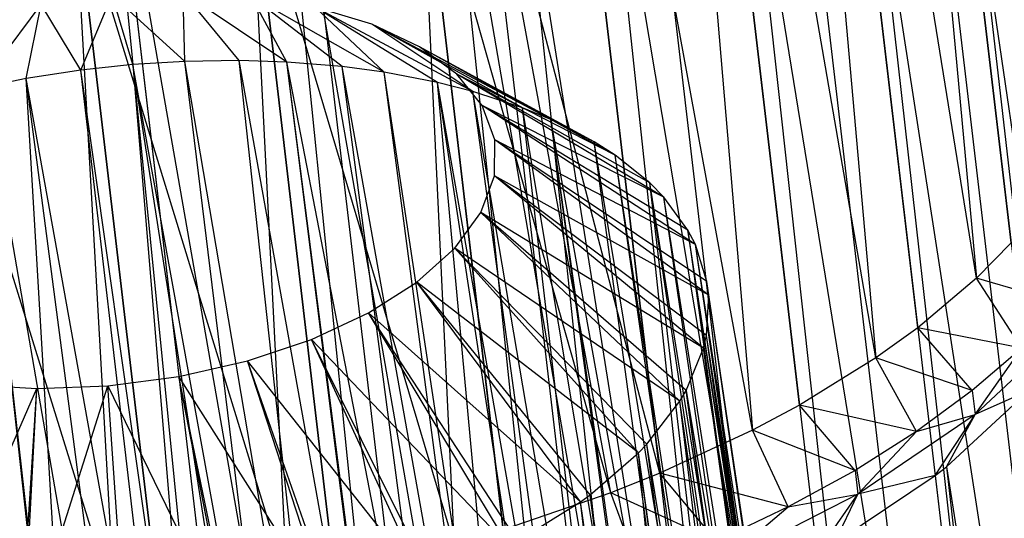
# Model space of a CAD drawing. Extents: x -23.4 to 23.6, y 0.3 to 4.
# Tile 67 of 189: x -15.426 to -14.728, y 2.167 to 2.521. Entities that reach past the tile are written whole.
import ezdxf

# ---------------------------------------------------------------- set-up
doc = ezdxf.new("R2010")
doc.units = 0
doc.header["$MEASUREMENT"] = 0
doc.layers.get('0').update_dxf_attribs({"color": 13, "linetype": 'CONTINUOUS'})

# ---------------------------------------------------------------- blocks, each defined once
blk = doc.blocks.new('FOURTY_V_PM_STL')
at = {"color": 0}
for p, q in [((-15.03956, 1.07392, -3.84648), (-15.37762, 3.95225, -2.17325)), ((-15.03956, 1.07392, -3.84648), (-15.37762, 3.95225, -2.17325)), ((-15.17212, 1.06689, -3.86117), (-15.51018, 3.94522, -2.18794)), ((-15.17212, 1.06689, -3.86117), (-15.51018, 3.94522, -2.18794)), ((-14.91045, 1.06939, -3.81261), (-15.24852, 3.94772, -2.13938)), ((-14.91045, 1.06939, -3.81261), (-15.24852, 3.94772, -2.13938)), ((-14.78851, 1.05345, -3.76054), (-15.12657, 3.93178, -2.08731)), ((-14.78851, 1.05345, -3.76054), (-15.12657, 3.93178, -2.08731)), ((-14.67723, 1.02653, -3.69176), (-15.01529, 3.90487, -2.01854)), ((-14.67723, 1.02653, -3.69176), (-15.01529, 3.90487, -2.01854)), ((-14.57983, 0.98943, -3.60826), (-14.91789, 3.86776, -1.93503)), ((-14.57983, 0.98943, -3.60826), (-14.91789, 3.86776, -1.93503)), ((-14.84979, 3.4434, -1.19126), (-14.74738, 2.33725, -1.78199)), ((-14.72279, 2.36213, -1.81982), (-14.84979, 3.4434, -1.19126)), ((-14.72279, 2.36213, -1.81982), (-14.84979, 3.4434, -1.19126)), ((-14.84979, 3.4434, -1.19126), (-14.74738, 2.33725, -1.78199)), ((-14.91604, 3.38326, -1.1012), (-14.81885, 2.28047, -1.69875)), ((-14.74738, 2.33725, -1.78199), (-14.91604, 3.38326, -1.1012)), ((-14.74738, 2.33725, -1.78199), (-14.91604, 3.38326, -1.1012)), ((-14.78905, 2.30199, -1.72976), (-14.91604, 3.38326, -1.1012)), ((-14.78905, 2.30199, -1.72976), (-14.91604, 3.38326, -1.1012)), ((-14.91604, 3.38326, -1.1012), (-14.81885, 2.28047, -1.69875)), ((-14.52213, 0.49815, -2.75148), (-14.86019, 3.37648, -1.07825)), ((-14.52213, 0.49815, -2.75148), (-14.86019, 3.37648, -1.07825)), ((-14.99997, 3.3282, -1.02345), (-14.90619, 2.22912, -1.62807)), ((-14.81885, 2.28047, -1.69875), (-14.99997, 3.3282, -1.02345)), ((-14.81885, 2.28047, -1.69875), (-14.99997, 3.3282, -1.02345)), ((-14.87297, 2.24694, -1.65201), (-14.99997, 3.3282, -1.02345)), ((-14.87297, 2.24694, -1.65201), (-14.99997, 3.3282, -1.02345)), ((-14.99997, 3.3282, -1.02345), (-14.90619, 2.22912, -1.62807)), ((-14.60829, 0.43949, -2.66798), (-14.94635, 3.31782, -0.99475)), ((-14.60829, 0.43949, -2.66798), (-14.94635, 3.31782, -0.99475)), ((-14.97202, 2.19865, -1.58894), (-15.09901, 3.27991, -0.96038)), ((-14.90619, 2.22912, -1.62807), (-15.09901, 3.27991, -0.96038)), ((-14.90619, 2.22912, -1.62807), (-15.09901, 3.27991, -0.96038)), ((-14.97202, 2.19865, -1.58894), (-15.09901, 3.27991, -0.96038)), ((-14.7103, 0.38753, -2.59921), (-15.04836, 3.26586, -0.92598)), ((-14.7103, 0.38753, -2.59921), (-15.04836, 3.26586, -0.92598)), ((-15.27438, 2.73537, -2.81741), (-15.07565, 1.04327, -3.80106)), ((-15.27438, 2.73537, -2.81741), (-15.07565, 1.04327, -3.80106)), ((-15.24729, 2.73589, -2.81284), (-14.95194, 1.04126, -3.7726)), ((-15.24729, 2.73589, -2.81284), (-14.95194, 1.04126, -3.7726)), ((-15.24729, 2.73589, -2.81284), (-15.07565, 1.04327, -3.80106)), ((-15.24729, 2.73589, -2.81284), (-15.07565, 1.04327, -3.80106)), ((-15.15067, 2.73335, -2.78895), (-14.95194, 1.04126, -3.7726)), ((-15.15067, 2.73335, -2.78895), (-14.95194, 1.04126, -3.7726)), ((-15.40064, 2.72611, -2.82699), (-15.20191, 1.03402, -3.81064)), ((-15.40064, 2.72611, -2.82699), (-15.20191, 1.03402, -3.81064)), ((-15.3699, 2.72939, -2.82643), (-15.07565, 1.04327, -3.80106)), ((-15.3699, 2.72939, -2.82643), (-15.07565, 1.04327, -3.80106)), ((-15.3699, 2.72939, -2.82643), (-15.20191, 1.03402, -3.81064)), ((-15.3699, 2.72939, -2.82643), (-15.20191, 1.03402, -3.81064)), ((-15.12786, 2.7317, -2.78151), (-14.83453, 1.02804, -3.72613)), ((-15.12786, 2.7317, -2.78151), (-14.83453, 1.02804, -3.72613)), ((-15.12786, 2.7317, -2.78151), (-14.95194, 1.04126, -3.7726)), ((-15.12786, 2.7317, -2.78151), (-14.95194, 1.04126, -3.7726)), ((-15.03326, 2.72013, -2.74249), (-14.83453, 1.02804, -3.72613)), ((-15.03326, 2.72013, -2.74249), (-14.83453, 1.02804, -3.72613)), ((-15.49218, 2.71239, -2.82189), (-15.20191, 1.03402, -3.81064)), ((-15.49218, 2.71239, -2.82189), (-15.20191, 1.03402, -3.81064)), ((-15.01506, 2.71695, -2.73334), (-14.72699, 1.00401, -3.66307)), ((-15.01506, 2.71695, -2.73334), (-14.72699, 1.00401, -3.66307)), ((-15.01506, 2.71695, -2.73334), (-14.83453, 1.02804, -3.72613)), ((-15.01506, 2.71695, -2.73334), (-14.83453, 1.02804, -3.72613)), ((-14.92573, 2.6961, -2.67942), (-14.72699, 1.00401, -3.66307)), ((-14.92573, 2.6961, -2.67942), (-14.72699, 1.00401, -3.66307)), ((-14.91214, 2.69206, -2.66973), (-14.63259, 0.9699, -3.58532)), ((-14.91214, 2.69206, -2.66973), (-14.63259, 0.9699, -3.58532)), ((-14.91214, 2.69206, -2.66973), (-14.72699, 1.00401, -3.66307)), ((-14.91214, 2.69206, -2.66973), (-14.72699, 1.00401, -3.66307)), ((-14.97202, 2.19865, -1.58894), (-15.09778, 2.67881, -1.26468)), ((-14.97202, 2.19865, -1.58894), (-15.09778, 2.67881, -1.26468)), ((-15.00689, 2.18469, -1.57198), (-15.09778, 2.67881, -1.26468)), ((-15.00689, 2.18469, -1.57198), (-15.09778, 2.67881, -1.26468)), ((-15.14255, 2.66418, -1.24856), (-15.11805, 2.14844, -1.53209)), ((-15.00689, 2.18469, -1.57198), (-15.14255, 2.66418, -1.24856)), ((-15.00689, 2.18469, -1.57198), (-15.14255, 2.66418, -1.24856)), ((-15.08316, 2.15858, -1.54248), (-15.14255, 2.66418, -1.24856)), ((-15.08316, 2.15858, -1.54248), (-15.14255, 2.66418, -1.24856)), ((-15.14255, 2.66418, -1.24856), (-15.11805, 2.14844, -1.53209)), ((-14.83133, 2.66199, -2.60168), (-14.63259, 0.9699, -3.58532)), ((-14.83133, 2.66199, -2.60168), (-14.63259, 0.9699, -3.58532)), ((-14.82204, 2.65774, -2.59249), (-14.55421, 0.92675, -3.49526)), ((-14.82204, 2.65774, -2.59249), (-14.55421, 0.92675, -3.49526)), ((-14.82204, 2.65774, -2.59249), (-14.63259, 0.9699, -3.58532)), ((-14.82204, 2.65774, -2.59249), (-14.63259, 0.9699, -3.58532)), ((-14.7103, 0.38753, -2.59921), (-15.07085, 2.65479, -1.21793)), ((-14.82523, 0.34376, -2.54714), (-15.07085, 2.65479, -1.21793)), ((-14.82523, 0.34376, -2.54714), (-15.07085, 2.65479, -1.21793)), ((-14.7103, 0.38753, -2.59921), (-15.07085, 2.65479, -1.21793)), ((-14.82523, 0.34376, -2.54714), (-15.09568, 2.64642, -1.20855)), ((-14.82523, 0.34376, -2.54714), (-15.09568, 2.64642, -1.20855)), ((-15.11805, 2.14844, -1.53209), (-15.26243, 2.63356, -1.22011)), ((-15.20304, 2.12796, -1.51402), (-15.26243, 2.63356, -1.22011)), ((-15.11805, 2.14844, -1.53209), (-15.26243, 2.63356, -1.22011)), ((-15.20304, 2.12796, -1.51402), (-15.26243, 2.63356, -1.22011)), ((-15.23647, 2.12143, -1.50955), (-15.26243, 2.63356, -1.22011)), ((-15.23647, 2.12143, -1.50955), (-15.26243, 2.63356, -1.22011)), ((-15.23647, 2.12143, -1.50955), (-15.38739, 2.61331, -1.21052)), ((-15.32801, 2.10771, -1.50444), (-15.38739, 2.61331, -1.21052)), ((-15.23647, 2.12143, -1.50955), (-15.38739, 2.61331, -1.21052)), ((-15.32801, 2.10771, -1.50444), (-15.38739, 2.61331, -1.21052)), ((-15.35875, 2.10443, -1.50501), (-15.38739, 2.61331, -1.21052)), ((-15.35875, 2.10443, -1.50501), (-15.38739, 2.61331, -1.21052)), ((-14.75294, 2.61884, -2.51161), (-14.55421, 0.92675, -3.49526)), ((-14.75294, 2.61884, -2.51161), (-14.55421, 0.92675, -3.49526)), ((-14.74736, 2.61499, -2.50385), (-14.4942, 0.87587, -3.39561)), ((-14.74736, 2.61499, -2.50385), (-14.4942, 0.87587, -3.39561)), ((-14.74736, 2.61499, -2.50385), (-14.55421, 0.92675, -3.49526)), ((-14.74736, 2.61499, -2.50385), (-14.55421, 0.92675, -3.49526)), ((-14.94978, 0.30944, -2.51327), (-15.22022, 2.61211, -1.17469)), ((-14.94978, 0.30944, -2.51327), (-15.22022, 2.61211, -1.17469)), ((-15.35875, 2.10443, -1.50501), (-15.51365, 2.60405, -1.22011)), ((-15.35875, 2.10443, -1.50501), (-15.51365, 2.60405, -1.22011)), ((-15.08035, 0.28557, -2.49858), (-15.3508, 2.58823, -1.15999)), ((-15.08035, 0.28557, -2.49858), (-15.3508, 2.58823, -1.15999)), ((-15.38288, 2.4848, -2.60272), (-15.36071, 2.53797, -2.41411)), ((-15.38288, 2.4848, -2.60272), (-15.36071, 2.53797, -2.41411)), ((-15.30915, 2.49106, -2.59859), (-15.36071, 2.53797, -2.41411)), ((-15.34601, 2.48877, -2.6021), (-15.36071, 2.53797, -2.41411)), ((-15.30915, 2.49106, -2.59859), (-15.36071, 2.53797, -2.41411)), ((-15.34601, 2.48877, -2.6021), (-15.36071, 2.53797, -2.41411)), ((-15.23668, 2.49056, -2.5831), (-15.31035, 2.53988, -2.40724)), ((-15.27048, 2.49164, -2.59178), (-15.31035, 2.53988, -2.40724)), ((-15.23668, 2.49056, -2.5831), (-15.31035, 2.53988, -2.40724)), ((-15.27048, 2.49164, -2.59178), (-15.31035, 2.53988, -2.40724)), ((-15.30915, 2.49106, -2.59859), (-15.31035, 2.53988, -2.40724)), ((-15.30915, 2.49106, -2.59859), (-15.31035, 2.53988, -2.40724)), ((-15.1678, 2.48332, -2.55673), (-15.26177, 2.53701, -2.39248)), ((-15.1976, 2.48734, -2.56966), (-15.26177, 2.53701, -2.39248)), ((-15.1678, 2.48332, -2.55673), (-15.26177, 2.53701, -2.39248)), ((-15.1976, 2.48734, -2.56966), (-15.26177, 2.53701, -2.39248)), ((-15.23668, 2.49056, -2.5831), (-15.26177, 2.53701, -2.39248)), ((-15.23668, 2.49056, -2.5831), (-15.26177, 2.53701, -2.39248)), ((-15.4555, 2.47198, -2.59534), (-15.41111, 2.53133, -2.41287)), ((-15.4555, 2.47198, -2.59534), (-15.41111, 2.53133, -2.41287)), ((-15.42162, 2.47881, -2.60024), (-15.41111, 2.53133, -2.41287)), ((-15.42162, 2.47881, -2.60024), (-15.41111, 2.53133, -2.41287)), ((-15.38288, 2.4848, -2.60272), (-15.41111, 2.53133, -2.41287)), ((-15.38288, 2.4848, -2.60272), (-15.41111, 2.53133, -2.41287)), ((-15.1764, 2.51747, -2.34161), (-15.2166, 2.52946, -2.37036)), ((-15.10472, 2.46958, -2.52034), (-15.2166, 2.52946, -2.37036)), ((-15.1764, 2.51747, -2.34161), (-15.2166, 2.52946, -2.37036)), ((-15.12985, 2.476, -2.53647), (-15.2166, 2.52946, -2.37036)), ((-15.10472, 2.46958, -2.52034), (-15.2166, 2.52946, -2.37036)), ((-15.12985, 2.476, -2.53647), (-15.2166, 2.52946, -2.37036)), ((-15.1678, 2.48332, -2.55673), (-15.2166, 2.52946, -2.37036)), ((-15.1678, 2.48332, -2.55673), (-15.2166, 2.52946, -2.37036)), ((-15.14253, 2.50146, -2.30722), (-15.1764, 2.51747, -2.34161)), ((-15.04947, 2.44976, -2.47509), (-15.1764, 2.51747, -2.34161)), ((-15.14253, 2.50146, -2.30722), (-15.1764, 2.51747, -2.34161)), ((-15.06955, 2.45802, -2.49335), (-15.1764, 2.51747, -2.34161)), ((-15.04947, 2.44976, -2.47509), (-15.1764, 2.51747, -2.34161)), ((-15.06955, 2.45802, -2.49335), (-15.1764, 2.51747, -2.34161)), ((-15.10472, 2.46958, -2.52034), (-15.1764, 2.51747, -2.34161)), ((-15.10472, 2.46958, -2.52034), (-15.1764, 2.51747, -2.34161)), ((-15.11614, 2.48197, -2.26836), (-15.14253, 2.50146, -2.30722)), ((-15.00383, 2.42452, -2.42244), (-15.14253, 2.50146, -2.30722)), ((-15.11614, 2.48197, -2.26836), (-15.14253, 2.50146, -2.30722)), ((-15.01874, 2.434, -2.44176), (-15.14253, 2.50146, -2.30722)), ((-15.00383, 2.42452, -2.42244), (-15.14253, 2.50146, -2.30722)), ((-15.01874, 2.434, -2.44176), (-15.14253, 2.50146, -2.30722)), ((-15.04947, 2.44976, -2.47509), (-15.14253, 2.50146, -2.30722)), ((-15.04947, 2.44976, -2.47509), (-15.14253, 2.50146, -2.30722)), ((-15.34601, 2.48877, -2.6021), (-15.38288, 2.4848, -2.60272)), ((-15.34601, 2.48877, -2.6021), (-15.38288, 2.4848, -2.60272)), ((-15.30915, 2.49106, -2.59859), (-15.34601, 2.48877, -2.6021)), ((-15.30915, 2.49106, -2.59859), (-15.34601, 2.48877, -2.6021)), ((-15.34601, 2.48877, -2.6021), (-15.29326, 1.85302, -2.99388)), ((-15.23172, 1.85768, -2.98946), (-15.34601, 2.48877, -2.6021)), ((-15.23172, 1.85768, -2.98946), (-15.34601, 2.48877, -2.6021)), ((-15.2474, 1.85692, -2.99131), (-15.34601, 2.48877, -2.6021)), ((-15.2474, 1.85692, -2.99131), (-15.34601, 2.48877, -2.6021)), ((-15.34601, 2.48877, -2.6021), (-15.29326, 1.85302, -2.99388)), ((-15.27048, 2.49164, -2.59178), (-15.30915, 2.49106, -2.59859)), ((-15.27048, 2.49164, -2.59178), (-15.30915, 2.49106, -2.59859)), ((-15.20183, 1.85832, -2.98452), (-15.30915, 2.49106, -2.59859)), ((-15.20183, 1.85832, -2.98452), (-15.30915, 2.49106, -2.59859)), ((-15.23172, 1.85768, -2.98946), (-15.30915, 2.49106, -2.59859)), ((-15.23172, 1.85768, -2.98946), (-15.30915, 2.49106, -2.59859)), ((-15.23668, 2.49056, -2.5831), (-15.27048, 2.49164, -2.59178)), ((-15.15706, 1.85723, -2.97359), (-15.27048, 2.49164, -2.59178)), ((-15.23668, 2.49056, -2.5831), (-15.27048, 2.49164, -2.59178)), ((-15.15706, 1.85723, -2.97359), (-15.27048, 2.49164, -2.59178)), ((-15.20183, 1.85832, -2.98452), (-15.27048, 2.49164, -2.59178)), ((-15.20183, 1.85832, -2.98452), (-15.27048, 2.49164, -2.59178)), ((-15.1976, 2.48734, -2.56966), (-15.23668, 2.49056, -2.5831)), ((-15.1136, 1.85364, -2.95864), (-15.23668, 2.49056, -2.5831)), ((-15.1976, 2.48734, -2.56966), (-15.23668, 2.49056, -2.5831)), ((-15.1558, 1.85716, -2.97322), (-15.23668, 2.49056, -2.5831)), ((-15.1136, 1.85364, -2.95864), (-15.23668, 2.49056, -2.5831)), ((-15.1558, 1.85716, -2.97322), (-15.23668, 2.49056, -2.5831)), ((-15.15706, 1.85723, -2.97359), (-15.23668, 2.49056, -2.5831)), ((-15.15706, 1.85723, -2.97359), (-15.23668, 2.49056, -2.5831)), ((-15.38288, 2.4848, -2.60272), (-15.42162, 2.47881, -2.60024)), ((-15.38288, 2.4848, -2.60272), (-15.42162, 2.47881, -2.60024)), ((-15.29326, 1.85302, -2.99388), (-15.38288, 2.4848, -2.60272)), ((-15.29326, 1.85302, -2.99388), (-15.38288, 2.4848, -2.60272)), ((-15.30896, 1.85112, -2.99378), (-15.38288, 2.4848, -2.60272)), ((-15.30896, 1.85112, -2.99378), (-15.38288, 2.4848, -2.60272)), ((-15.1678, 2.48332, -2.55673), (-15.1976, 2.48734, -2.56966)), ((-15.08363, 1.84958, -2.9456), (-15.1976, 2.48734, -2.56966)), ((-15.1678, 2.48332, -2.55673), (-15.1976, 2.48734, -2.56966)), ((-15.08363, 1.84958, -2.9456), (-15.1976, 2.48734, -2.56966)), ((-15.1136, 1.85364, -2.95864), (-15.1976, 2.48734, -2.56966)), ((-15.1136, 1.85364, -2.95864), (-15.1976, 2.48734, -2.56966)), ((-15.12985, 2.476, -2.53647), (-15.1678, 2.48332, -2.55673)), ((-15.07194, 1.8476, -2.93984), (-15.1678, 2.48332, -2.55673)), ((-15.12985, 2.476, -2.53647), (-15.1678, 2.48332, -2.55673)), ((-15.07194, 1.8476, -2.93984), (-15.1678, 2.48332, -2.55673)), ((-15.08363, 1.84958, -2.9456), (-15.1678, 2.48332, -2.55673)), ((-15.08363, 1.84958, -2.9456), (-15.1678, 2.48332, -2.55673)), ((-15.09813, 2.45966, -2.22636), (-15.11614, 2.48197, -2.26836)), ((-14.96926, 2.39465, -2.36408), (-15.11614, 2.48197, -2.26836)), ((-15.09813, 2.45966, -2.22636), (-15.11614, 2.48197, -2.26836)), ((-14.97915, 2.40477, -2.38348), (-15.11614, 2.48197, -2.26836)), ((-14.96926, 2.39465, -2.36408), (-15.11614, 2.48197, -2.26836)), ((-14.97915, 2.40477, -2.38348), (-15.11614, 2.48197, -2.26836)), ((-15.00383, 2.42452, -2.42244), (-15.11614, 2.48197, -2.26836)), ((-15.00383, 2.42452, -2.42244), (-15.11614, 2.48197, -2.26836)), ((-15.42162, 2.47881, -2.60024), (-15.4555, 2.47198, -2.59534)), ((-15.42162, 2.47881, -2.60024), (-15.4555, 2.47198, -2.59534)), ((-15.30896, 1.85112, -2.99378), (-15.42162, 2.47881, -2.60024)), ((-15.33889, 1.84668, -2.99219), (-15.42162, 2.47881, -2.60024)), ((-15.30896, 1.85112, -2.99378), (-15.42162, 2.47881, -2.60024)), ((-15.33889, 1.84668, -2.99219), (-15.42162, 2.47881, -2.60024)), ((-15.38377, 1.83798, -2.98628), (-15.42162, 2.47881, -2.60024)), ((-15.38377, 1.83798, -2.98628), (-15.42162, 2.47881, -2.60024)), ((-15.10472, 2.46958, -2.52034), (-15.12985, 2.476, -2.53647)), ((-15.01755, 1.83517, -2.90747), (-15.12985, 2.476, -2.53647)), ((-15.10472, 2.46958, -2.52034), (-15.12985, 2.476, -2.53647)), ((-15.03256, 1.83919, -2.91741), (-15.12985, 2.476, -2.53647)), ((-15.01755, 1.83517, -2.90747), (-15.12985, 2.476, -2.53647)), ((-15.03256, 1.83919, -2.91741), (-15.12985, 2.476, -2.53647)), ((-15.07194, 1.8476, -2.93984), (-15.12985, 2.476, -2.53647)), ((-15.07194, 1.8476, -2.93984), (-15.12985, 2.476, -2.53647)), ((-15.38377, 1.83798, -2.98628), (-15.4555, 2.47198, -2.59534)), ((-15.38377, 1.83798, -2.98628), (-15.4555, 2.47198, -2.59534)), ((-15.38504, 1.83769, -2.98605), (-15.4555, 2.47198, -2.59534)), ((-15.38504, 1.83769, -2.98605), (-15.4555, 2.47198, -2.59534)), ((-15.06955, 2.45802, -2.49335), (-15.10472, 2.46958, -2.52034)), ((-14.99591, 1.82848, -2.89159), (-15.10472, 2.46958, -2.52034)), ((-15.06955, 2.45802, -2.49335), (-15.10472, 2.46958, -2.52034)), ((-14.99591, 1.82848, -2.89159), (-15.10472, 2.46958, -2.52034)), ((-15.01755, 1.83517, -2.90747), (-15.10472, 2.46958, -2.52034)), ((-15.01755, 1.83517, -2.90747), (-15.10472, 2.46958, -2.52034)), ((-15.08911, 2.4353, -2.18263), (-15.09813, 2.45966, -2.22636)), ((-14.94687, 2.36113, -2.30189), (-15.09813, 2.45966, -2.22636)), ((-15.08911, 2.4353, -2.18263), (-15.09813, 2.45966, -2.22636)), ((-14.95214, 2.37131, -2.32047), (-15.09813, 2.45966, -2.22636)), ((-14.94687, 2.36113, -2.30189), (-15.09813, 2.45966, -2.22636)), ((-14.95214, 2.37131, -2.32047), (-15.09813, 2.45966, -2.22636)), ((-14.96926, 2.39465, -2.36408), (-15.09813, 2.45966, -2.22636)), ((-14.96926, 2.39465, -2.36408), (-15.09813, 2.45966, -2.22636)), ((-15.04947, 2.44976, -2.47509), (-15.06955, 2.45802, -2.49335)), ((-14.96239, 1.81562, -2.86268), (-15.06955, 2.45802, -2.49335)), ((-15.04947, 2.44976, -2.47509), (-15.06955, 2.45802, -2.49335)), ((-14.96239, 1.81562, -2.86268), (-15.06955, 2.45802, -2.49335)), ((-14.99591, 1.82848, -2.89159), (-15.06955, 2.45802, -2.49335)), ((-14.99591, 1.82848, -2.89159), (-15.06955, 2.45802, -2.49335)), ((-15.01874, 2.434, -2.44176), (-15.04947, 2.44976, -2.47509)), ((-14.93238, 1.80073, -2.83101), (-15.04947, 2.44976, -2.47509)), ((-15.01874, 2.434, -2.44176), (-15.04947, 2.44976, -2.47509)), ((-14.95967, 1.81442, -2.86007), (-15.04947, 2.44976, -2.47509)), ((-14.93238, 1.80073, -2.83101), (-15.04947, 2.44976, -2.47509)), ((-14.95967, 1.81442, -2.86007), (-15.04947, 2.44976, -2.47509)), ((-14.96239, 1.81562, -2.86268), (-15.04947, 2.44976, -2.47509)), ((-14.96239, 1.81562, -2.86268), (-15.04947, 2.44976, -2.47509)), ((-15.0894, 2.40972, -2.13868), (-15.08911, 2.4353, -2.18263)), ((-15.0894, 2.40972, -2.13868), (-15.08911, 2.4353, -2.18263)), ((-14.93739, 2.32503, -2.23787), (-15.08911, 2.4353, -2.18263)), ((-14.93862, 2.33477, -2.25488), (-15.08911, 2.4353, -2.18263)), ((-14.93739, 2.32503, -2.23787), (-15.08911, 2.4353, -2.18263)), ((-14.93862, 2.33477, -2.25488), (-15.08911, 2.4353, -2.18263)), ((-14.94687, 2.36113, -2.30189), (-15.08911, 2.4353, -2.18263)), ((-14.94687, 2.36113, -2.30189), (-15.08911, 2.4353, -2.18263)), ((-15.00383, 2.42452, -2.42244), (-15.01874, 2.434, -2.44176)), ((-14.91185, 1.78797, -2.80491), (-15.01874, 2.434, -2.44176)), ((-15.00383, 2.42452, -2.42244), (-15.01874, 2.434, -2.44176)), ((-14.91185, 1.78797, -2.80491), (-15.01874, 2.434, -2.44176)), ((-14.93238, 1.80073, -2.83101), (-15.01874, 2.434, -2.44176)), ((-14.93238, 1.80073, -2.83101), (-15.01874, 2.434, -2.44176)), ((-14.97915, 2.40477, -2.38348), (-15.00383, 2.42452, -2.42244)), ((-14.90623, 1.78399, -2.79693), (-15.00383, 2.42452, -2.42244)), ((-14.97915, 2.40477, -2.38348), (-15.00383, 2.42452, -2.42244)), ((-14.90623, 1.78399, -2.79693), (-15.00383, 2.42452, -2.42244)), ((-14.91185, 1.78797, -2.80491), (-15.00383, 2.42452, -2.42244)), ((-14.91185, 1.78797, -2.80491), (-15.00383, 2.42452, -2.42244)), ((-15.09898, 2.38378, -2.096), (-15.0894, 2.40972, -2.13868)), ((-15.09898, 2.38378, -2.096), (-15.0894, 2.40972, -2.13868)), ((-14.94111, 2.2875, -2.17407), (-15.0894, 2.40972, -2.13868)), ((-14.93905, 2.2964, -2.18895), (-15.0894, 2.40972, -2.13868)), ((-14.94111, 2.2875, -2.17407), (-15.0894, 2.40972, -2.13868)), ((-14.93905, 2.2964, -2.18895), (-15.0894, 2.40972, -2.13868)), ((-14.93739, 2.32503, -2.23787), (-15.0894, 2.40972, -2.13868)), ((-14.93739, 2.32503, -2.23787), (-15.0894, 2.40972, -2.13868)), ((-14.96926, 2.39465, -2.36408), (-14.97915, 2.40477, -2.38348)), ((-14.87564, 1.75668, -2.74378), (-14.97915, 2.40477, -2.38348)), ((-14.96926, 2.39465, -2.36408), (-14.97915, 2.40477, -2.38348)), ((-14.88424, 1.76559, -2.76084), (-14.97915, 2.40477, -2.38348)), ((-14.87564, 1.75668, -2.74378), (-14.97915, 2.40477, -2.38348)), ((-14.88424, 1.76559, -2.76084), (-14.97915, 2.40477, -2.38348)), ((-14.90623, 1.78399, -2.79693), (-14.97915, 2.40477, -2.38348)), ((-14.90623, 1.78399, -2.79693), (-14.97915, 2.40477, -2.38348)), ((-14.95214, 2.37131, -2.32047), (-14.96926, 2.39465, -2.36408)), ((-14.86665, 1.74574, -2.72314), (-14.96926, 2.39465, -2.36408)), ((-14.95214, 2.37131, -2.32047), (-14.96926, 2.39465, -2.36408)), ((-14.86665, 1.74574, -2.72314), (-14.96926, 2.39465, -2.36408)), ((-14.87564, 1.75668, -2.74378), (-14.96926, 2.39465, -2.36408)), ((-14.87564, 1.75668, -2.74378), (-14.96926, 2.39465, -2.36408)), ((-15.11752, 2.35837, -2.05604), (-15.09898, 2.38378, -2.096)), ((-15.11752, 2.35837, -2.05604), (-15.09898, 2.38378, -2.096)), ((-14.95793, 2.24976, -2.11254), (-15.09898, 2.38378, -2.096)), ((-14.95342, 2.25749, -2.12493), (-15.09898, 2.38378, -2.096)), ((-14.95793, 2.24976, -2.11254), (-15.09898, 2.38378, -2.096)), ((-14.95342, 2.25749, -2.12493), (-15.09898, 2.38378, -2.096)), ((-14.94111, 2.2875, -2.17407), (-15.09898, 2.38378, -2.096)), ((-14.94111, 2.2875, -2.17407), (-15.09898, 2.38378, -2.096)), ((-14.94687, 2.36113, -2.30189), (-14.95214, 2.37131, -2.32047)), ((-14.95214, 2.37131, -2.32047), (-14.86665, 1.74574, -2.72314)), ((-14.85218, 1.72156, -2.67863), (-14.95214, 2.37131, -2.32047)), ((-14.94687, 2.36113, -2.30189), (-14.95214, 2.37131, -2.32047)), ((-14.85218, 1.72156, -2.67863), (-14.95214, 2.37131, -2.32047)), ((-14.85366, 1.72466, -2.68425), (-14.95214, 2.37131, -2.32047)), ((-14.85366, 1.72466, -2.68425), (-14.95214, 2.37131, -2.32047)), ((-14.95214, 2.37131, -2.32047), (-14.86665, 1.74574, -2.72314)), ((-14.72279, 2.36213, -1.81982), (-14.74738, 2.33725, -1.78199)), ((-14.72279, 2.36213, -1.81982), (-14.74738, 2.33725, -1.78199)), ((-15.1444, 2.33436, -2.02016), (-15.11752, 2.35837, -2.05604)), ((-15.1444, 2.33436, -2.02016), (-15.11752, 2.35837, -2.05604)), ((-14.98729, 2.21302, -2.05527), (-15.11752, 2.35837, -2.05604)), ((-14.98123, 2.21938, -2.06498), (-15.11752, 2.35837, -2.05604)), ((-14.98729, 2.21302, -2.05527), (-15.11752, 2.35837, -2.05604)), ((-14.98123, 2.21938, -2.06498), (-15.11752, 2.35837, -2.05604)), ((-14.95793, 2.24976, -2.11254), (-15.11752, 2.35837, -2.05604)), ((-14.95793, 2.24976, -2.11254), (-15.11752, 2.35837, -2.05604)), ((-14.93862, 2.33477, -2.25488), (-14.94687, 2.36113, -2.30189)), ((-14.84541, 1.7026, -2.64463), (-14.94687, 2.36113, -2.30189)), ((-14.93862, 2.33477, -2.25488), (-14.94687, 2.36113, -2.30189)), ((-14.84541, 1.7026, -2.64463), (-14.94687, 2.36113, -2.30189)), ((-14.85218, 1.72156, -2.67863), (-14.94687, 2.36113, -2.30189)), ((-14.85218, 1.72156, -2.67863), (-14.94687, 2.36113, -2.30189)), ((-15.1787, 2.31256, -1.98959), (-15.1444, 2.33436, -2.02016)), ((-15.1787, 2.31256, -1.98959), (-15.1444, 2.33436, -2.02016)), ((-15.02826, 2.17845, -2.00409), (-15.1444, 2.33436, -2.02016)), ((-15.02155, 2.18336, -2.01117), (-15.1444, 2.33436, -2.02016)), ((-15.02826, 2.17845, -2.00409), (-15.1444, 2.33436, -2.02016)), ((-15.02155, 2.18336, -2.01117), (-15.1444, 2.33436, -2.02016)), ((-14.98729, 2.21302, -2.05527), (-15.1444, 2.33436, -2.02016)), ((-14.98729, 2.21302, -2.05527), (-15.1444, 2.33436, -2.02016)), ((-14.93739, 2.32503, -2.23787), (-14.93862, 2.33477, -2.25488)), ((-14.84225, 1.68374, -2.61155), (-14.93862, 2.33477, -2.25488)), ((-14.93739, 2.32503, -2.23787), (-14.93862, 2.33477, -2.25488)), ((-14.84225, 1.68374, -2.61155), (-14.93862, 2.33477, -2.25488)), ((-14.84541, 1.7026, -2.64463), (-14.93862, 2.33477, -2.25488)), ((-14.84541, 1.7026, -2.64463), (-14.93862, 2.33477, -2.25488)), ((-14.74738, 2.33725, -1.78199), (-14.78905, 2.30199, -1.72976)), ((-14.74738, 2.33725, -1.78199), (-14.78905, 2.30199, -1.72976)), ((-14.68488, 2.31873, -1.83987), (-14.74738, 2.33725, -1.78199)), ((-14.68488, 2.31873, -1.83987), (-14.74738, 2.33725, -1.78199)), ((-14.71526, 2.28751, -1.79231), (-14.74738, 2.33725, -1.78199)), ((-14.71526, 2.28751, -1.79231), (-14.74738, 2.33725, -1.78199)), ((-14.93905, 2.2964, -2.18895), (-14.93739, 2.32503, -2.23787)), ((-14.93905, 2.2964, -2.18895), (-14.93739, 2.32503, -2.23787)), ((-14.84201, 1.67979, -2.60471), (-14.93739, 2.32503, -2.23787)), ((-14.84201, 1.67979, -2.60471), (-14.93739, 2.32503, -2.23787)), ((-14.84225, 1.68374, -2.61155), (-14.93739, 2.32503, -2.23787)), ((-14.84225, 1.68374, -2.61155), (-14.93739, 2.32503, -2.23787)), ((-15.21925, 2.29371, -1.96536), (-15.1787, 2.31256, -1.98959)), ((-15.21925, 2.29371, -1.96536), (-15.1787, 2.31256, -1.98959)), ((-15.07951, 2.14718, -1.96065), (-15.1787, 2.31256, -1.98959)), ((-15.073, 2.15065, -1.96531), (-15.1787, 2.31256, -1.98959)), ((-15.07951, 2.14718, -1.96065), (-15.1787, 2.31256, -1.98959)), ((-15.073, 2.15065, -1.96531), (-15.1787, 2.31256, -1.98959)), ((-15.02826, 2.17845, -2.00409), (-15.1787, 2.31256, -1.98959)), ((-15.02826, 2.17845, -2.00409), (-15.1787, 2.31256, -1.98959)), ((-14.78905, 2.30199, -1.72976), (-14.81885, 2.28047, -1.69875)), ((-14.78905, 2.30199, -1.72976), (-14.81885, 2.28047, -1.69875)), ((-14.71526, 2.28751, -1.79231), (-14.78905, 2.30199, -1.72976)), ((-14.71526, 2.28751, -1.79231), (-14.78905, 2.30199, -1.72976)), ((-14.75033, 2.25729, -1.7474), (-14.78905, 2.30199, -1.72976)), ((-14.75033, 2.25729, -1.7474), (-14.78905, 2.30199, -1.72976)), ((-14.68289, 2.3018, -1.84971), (-14.74834, 2.24036, -1.75724)), ((-14.68289, 2.3018, -1.84971), (-14.74834, 2.24036, -1.75724)), ((-15.26467, 2.27846, -1.9483), (-15.21925, 2.29371, -1.96536)), ((-15.26467, 2.27846, -1.9483), (-15.21925, 2.29371, -1.96536)), ((-15.13941, 2.1202, -1.92634), (-15.21925, 2.29371, -1.96536)), ((-15.13382, 2.12238, -1.92897), (-15.21925, 2.29371, -1.96536)), ((-15.13941, 2.1202, -1.92634), (-15.21925, 2.29371, -1.96536)), ((-15.13382, 2.12238, -1.92897), (-15.21925, 2.29371, -1.96536)), ((-15.07951, 2.14718, -1.96065), (-15.21925, 2.29371, -1.96536)), ((-15.07951, 2.14718, -1.96065), (-15.21925, 2.29371, -1.96536)), ((-14.94111, 2.2875, -2.17407), (-14.93905, 2.2964, -2.18895)), ((-14.94111, 2.2875, -2.17407), (-14.93905, 2.2964, -2.18895)), ((-14.84615, 1.64443, -2.54472), (-14.93905, 2.2964, -2.18895)), ((-14.8435, 1.6565, -2.56495), (-14.93905, 2.2964, -2.18895)), ((-14.84615, 1.64443, -2.54472), (-14.93905, 2.2964, -2.18895)), ((-14.8435, 1.6565, -2.56495), (-14.93905, 2.2964, -2.18895)), ((-14.84201, 1.67979, -2.60471), (-14.93905, 2.2964, -2.18895)), ((-14.84201, 1.67979, -2.60471), (-14.93905, 2.2964, -2.18895)), ((-14.95342, 2.25749, -2.12493), (-14.94111, 2.2875, -2.17407)), ((-14.95342, 2.25749, -2.12493), (-14.94111, 2.2875, -2.17407)), ((-14.84984, 1.633, -2.52581), (-14.94111, 2.2875, -2.17407)), ((-14.84984, 1.633, -2.52581), (-14.94111, 2.2875, -2.17407)), ((-14.84615, 1.64443, -2.54472), (-14.94111, 2.2875, -2.17407)), ((-14.84615, 1.64443, -2.54472), (-14.94111, 2.2875, -2.17407)), ((-14.71526, 2.28751, -1.79231), (-14.75033, 2.25729, -1.7474)), ((-14.71526, 2.28751, -1.79231), (-14.75033, 2.25729, -1.7474)), ((-14.74834, 2.24036, -1.75724), (-14.71526, 2.28751, -1.79231)), ((-14.74834, 2.24036, -1.75724), (-14.71526, 2.28751, -1.79231)), ((-15.31341, 2.26733, -1.939), (-15.26467, 2.27846, -1.9483)), ((-15.31341, 2.26733, -1.939), (-15.26467, 2.27846, -1.9483)), ((-15.20602, 2.09838, -1.90227), (-15.26467, 2.27846, -1.9483)), ((-15.20195, 2.09951, -1.90338), (-15.26467, 2.27846, -1.9483)), ((-15.20602, 2.09838, -1.90227), (-15.26467, 2.27846, -1.9483)), ((-15.20195, 2.09951, -1.90338), (-15.26467, 2.27846, -1.9483)), ((-15.13941, 2.1202, -1.92634), (-15.26467, 2.27846, -1.9483)), ((-15.13941, 2.1202, -1.92634), (-15.26467, 2.27846, -1.9483)), ((-14.81885, 2.28047, -1.69875), (-14.87297, 2.24694, -1.65201)), ((-14.81885, 2.28047, -1.69875), (-14.87297, 2.24694, -1.65201)), ((-14.75033, 2.25729, -1.7474), (-14.81885, 2.28047, -1.69875)), ((-14.75033, 2.25729, -1.7474), (-14.81885, 2.28047, -1.69875)), ((-14.78983, 2.22828, -1.70547), (-14.81885, 2.28047, -1.69875)), ((-14.78983, 2.22828, -1.70547), (-14.81885, 2.28047, -1.69875)), ((-15.36382, 2.26069, -1.93776), (-15.31341, 2.26733, -1.939)), ((-15.36382, 2.26069, -1.93776), (-15.31341, 2.26733, -1.939)), ((-15.2772, 2.08243, -1.8892), (-15.31341, 2.26733, -1.939)), ((-15.27507, 2.08281, -1.88943), (-15.31341, 2.26733, -1.939)), ((-15.2772, 2.08243, -1.8892), (-15.31341, 2.26733, -1.939)), ((-15.27507, 2.08281, -1.88943), (-15.31341, 2.26733, -1.939)), ((-15.20602, 2.09838, -1.90227), (-15.31341, 2.26733, -1.939)), ((-15.20602, 2.09838, -1.90227), (-15.31341, 2.26733, -1.939)), ((-15.49503, 2.07384, -1.91844), (-15.41417, 2.25877, -1.94464)), ((-15.49503, 2.07384, -1.91844), (-15.41417, 2.25877, -1.94464)), ((-15.46276, 2.26164, -1.95939), (-15.41417, 2.25877, -1.94464)), ((-15.46276, 2.26164, -1.95939), (-15.41417, 2.25877, -1.94464)), ((-15.42621, 2.06997, -1.89788), (-15.41417, 2.25877, -1.94464)), ((-15.42621, 2.06997, -1.89788), (-15.41417, 2.25877, -1.94464)), ((-15.42407, 2.06996, -1.89742), (-15.36382, 2.26069, -1.93776)), ((-15.42407, 2.06996, -1.89742), (-15.36382, 2.26069, -1.93776)), ((-15.42407, 2.06996, -1.89742), (-15.41417, 2.25877, -1.94464)), ((-15.42407, 2.06996, -1.89742), (-15.41417, 2.25877, -1.94464)), ((-15.41417, 2.25877, -1.94464), (-15.36382, 2.26069, -1.93776)), ((-15.41417, 2.25877, -1.94464), (-15.36382, 2.26069, -1.93776)), ((-15.36382, 2.26069, -1.93776), (-15.2772, 2.08243, -1.8892)), ((-15.35068, 2.07285, -1.88757), (-15.36382, 2.26069, -1.93776)), ((-15.35068, 2.07285, -1.88757), (-15.36382, 2.26069, -1.93776)), ((-15.36382, 2.26069, -1.93776), (-15.2772, 2.08243, -1.8892)), ((-14.95793, 2.24976, -2.11254), (-14.95342, 2.25749, -2.12493)), ((-14.95793, 2.24976, -2.11254), (-14.95342, 2.25749, -2.12493)), ((-14.95342, 2.25749, -2.12493), (-14.84984, 1.633, -2.52581)), ((-14.86377, 1.60489, -2.48026), (-14.95342, 2.25749, -2.12493)), ((-14.86377, 1.60489, -2.48026), (-14.95342, 2.25749, -2.12493)), ((-14.86098, 1.60955, -2.48771), (-14.95342, 2.25749, -2.12493)), ((-14.86098, 1.60955, -2.48771), (-14.95342, 2.25749, -2.12493)), ((-14.95342, 2.25749, -2.12493), (-14.84984, 1.633, -2.52581)), ((-14.75033, 2.25729, -1.7474), (-14.78983, 2.22828, -1.70547)), ((-14.75033, 2.25729, -1.7474), (-14.78983, 2.22828, -1.70547)), ((-14.76866, 2.2033, -1.79997), (-14.71046, 2.25716, -1.88084)), ((-14.76866, 2.2033, -1.79997), (-14.71046, 2.25716, -1.88084)), ((-14.75033, 2.25729, -1.7474), (-14.74834, 2.24036, -1.75724)), ((-14.75033, 2.25729, -1.7474), (-14.74834, 2.24036, -1.75724)), ((-14.71046, 2.25716, -1.88084), (-14.74834, 2.24036, -1.75724)), ((-14.71046, 2.25716, -1.88084), (-14.74834, 2.24036, -1.75724)), ((-14.98123, 2.21938, -2.06498), (-14.95793, 2.24976, -2.11254)), ((-14.98123, 2.21938, -2.06498), (-14.95793, 2.24976, -2.11254)), ((-14.87678, 1.58641, -2.45111), (-14.95793, 2.24976, -2.11254)), ((-14.87678, 1.58641, -2.45111), (-14.95793, 2.24976, -2.11254)), ((-14.86377, 1.60489, -2.48026), (-14.95793, 2.24976, -2.11254)), ((-14.86377, 1.60489, -2.48026), (-14.95793, 2.24976, -2.11254)), ((-14.87297, 2.24694, -1.65201), (-14.90619, 2.22912, -1.62807)), ((-14.87297, 2.24694, -1.65201), (-14.90619, 2.22912, -1.62807)), ((-14.78983, 2.22828, -1.70547), (-14.87297, 2.24694, -1.65201)), ((-14.78983, 2.22828, -1.70547), (-14.87297, 2.24694, -1.65201)), ((-14.83347, 2.20068, -1.66682), (-14.87297, 2.24694, -1.65201)), ((-14.83347, 2.20068, -1.66682), (-14.87297, 2.24694, -1.65201)), ((-14.74834, 2.24036, -1.75724), (-14.83148, 2.18375, -1.67666)), ((-14.74834, 2.24036, -1.75724), (-14.83148, 2.18375, -1.67666)), ((-14.78983, 2.22828, -1.70547), (-14.74834, 2.24036, -1.75724)), ((-14.78983, 2.22828, -1.70547), (-14.74834, 2.24036, -1.75724)), ((-14.77672, 2.19702, -1.79078), (-14.74834, 2.24036, -1.75724)), ((-14.77672, 2.19702, -1.79078), (-14.74834, 2.24036, -1.75724)), ((-14.76866, 2.2033, -1.79997), (-14.74834, 2.24036, -1.75724)), ((-14.76866, 2.2033, -1.79997), (-14.74834, 2.24036, -1.75724)), ((-14.90619, 2.22912, -1.62807), (-14.97202, 2.19865, -1.58894)), ((-14.90619, 2.22912, -1.62807), (-14.97202, 2.19865, -1.58894)), ((-14.83347, 2.20068, -1.66682), (-14.90619, 2.22912, -1.62807)), ((-14.83347, 2.20068, -1.66682), (-14.90619, 2.22912, -1.62807)), ((-14.88095, 2.17471, -1.63173), (-14.90619, 2.22912, -1.62807)), ((-14.88095, 2.17471, -1.63173), (-14.90619, 2.22912, -1.62807)), ((-14.78983, 2.22828, -1.70547), (-14.83347, 2.20068, -1.66682)), ((-14.78983, 2.22828, -1.70547), (-14.83347, 2.20068, -1.66682)), ((-14.78983, 2.22828, -1.70547), (-14.83148, 2.18375, -1.67666)), ((-14.78983, 2.22828, -1.70547), (-14.83148, 2.18375, -1.67666)), ((-14.98729, 2.21302, -2.05527), (-14.98123, 2.21938, -2.06498)), ((-14.98729, 2.21302, -2.05527), (-14.98123, 2.21938, -2.06498)), ((-14.89453, 1.5664, -2.42026), (-14.98123, 2.21938, -2.06498)), ((-14.89453, 1.5664, -2.42026), (-14.98123, 2.21938, -2.06498)), ((-14.87678, 1.58641, -2.45111), (-14.98123, 2.21938, -2.06498)), ((-14.87678, 1.58641, -2.45111), (-14.98123, 2.21938, -2.06498)), ((-15.02155, 2.18336, -2.01117), (-14.98729, 2.21302, -2.05527)), ((-15.02155, 2.18336, -2.01117), (-14.98729, 2.21302, -2.05527)), ((-14.92162, 1.54213, -2.38399), (-14.98729, 2.21302, -2.05527)), ((-14.89707, 1.56386, -2.4164), (-14.98729, 2.21302, -2.05527)), ((-14.92162, 1.54213, -2.38399), (-14.98729, 2.21302, -2.05527)), ((-14.89707, 1.56386, -2.4164), (-14.98729, 2.21302, -2.05527)), ((-14.89453, 1.5664, -2.42026), (-14.98729, 2.21302, -2.05527)), ((-14.89453, 1.5664, -2.42026), (-14.98729, 2.21302, -2.05527)), ((-14.77672, 2.19702, -1.79078), (-14.76866, 2.2033, -1.79997)), ((-14.77672, 2.19702, -1.79078), (-14.76866, 2.2033, -1.79997)), ((-14.76866, 2.2033, -1.79997), (-14.57798, 0.50492, -2.77442)), ((-14.76866, 2.2033, -1.79997), (-14.57798, 0.50492, -2.77442)), ((-14.76866, 2.2033, -1.79997), (-14.51172, 0.56506, -2.86449)), ((-14.76866, 2.2033, -1.79997), (-14.51172, 0.56506, -2.86449)), ((-14.97202, 2.19865, -1.58894), (-15.00689, 2.18469, -1.57198)), ((-14.97202, 2.19865, -1.58894), (-15.00689, 2.18469, -1.57198)), ((-14.88095, 2.17471, -1.63173), (-14.97202, 2.19865, -1.58894)), ((-14.88095, 2.17471, -1.63173), (-14.97202, 2.19865, -1.58894)), ((-14.93191, 2.15054, -1.60045), (-14.97202, 2.19865, -1.58894)), ((-14.93191, 2.15054, -1.60045), (-14.97202, 2.19865, -1.58894)), ((-14.83347, 2.20068, -1.66682), (-14.88095, 2.17471, -1.63173)), ((-14.83347, 2.20068, -1.66682), (-14.88095, 2.17471, -1.63173)), ((-14.84836, 2.14904, -1.72273), (-14.77672, 2.19702, -1.79078)), ((-14.84836, 2.14904, -1.72273), (-14.77672, 2.19702, -1.79078)), ((-14.83347, 2.20068, -1.66682), (-14.83148, 2.18375, -1.67666)), ((-14.83347, 2.20068, -1.66682), (-14.83148, 2.18375, -1.67666)), ((-14.77672, 2.19702, -1.79078), (-14.83148, 2.18375, -1.67666)), ((-14.77672, 2.19702, -1.79078), (-14.83148, 2.18375, -1.67666)), ((-14.77672, 2.19702, -1.79078), (-14.57798, 0.50492, -2.77442)), ((-14.77672, 2.19702, -1.79078), (-14.57798, 0.50492, -2.77442)), ((-15.00689, 2.18469, -1.57198), (-15.08316, 2.15858, -1.54248)), ((-15.00689, 2.18469, -1.57198), (-15.08316, 2.15858, -1.54248)), ((-15.02826, 2.17845, -2.00409), (-15.02155, 2.18336, -2.01117)), ((-15.02826, 2.17845, -2.00409), (-15.02155, 2.18336, -2.01117)), ((-14.93745, 1.53019, -2.36664), (-15.02155, 2.18336, -2.01117)), ((-14.93745, 1.53019, -2.36664), (-15.02155, 2.18336, -2.01117)), ((-14.92162, 1.54213, -2.38399), (-15.02155, 2.18336, -2.01117)), ((-14.92162, 1.54213, -2.38399), (-15.02155, 2.18336, -2.01117)), ((-14.93191, 2.15054, -1.60045), (-15.00689, 2.18469, -1.57198)), ((-14.93191, 2.15054, -1.60045), (-15.00689, 2.18469, -1.57198)), ((-14.986, 2.12835, -1.57321), (-15.00689, 2.18469, -1.57198)), ((-14.986, 2.12835, -1.57321), (-15.00689, 2.18469, -1.57198)), ((-14.83148, 2.18375, -1.67666), (-14.92992, 2.13361, -1.61029)), ((-14.83148, 2.18375, -1.67666), (-14.92992, 2.13361, -1.61029)), ((-14.88095, 2.17471, -1.63173), (-14.83148, 2.18375, -1.67666)), ((-14.88095, 2.17471, -1.63173), (-14.83148, 2.18375, -1.67666)), ((-14.86064, 2.14196, -1.71303), (-14.83148, 2.18375, -1.67666)), ((-14.86064, 2.14196, -1.71303), (-14.83148, 2.18375, -1.67666)), ((-14.84836, 2.14904, -1.72273), (-14.83148, 2.18375, -1.67666)), ((-14.84836, 2.14904, -1.72273), (-14.83148, 2.18375, -1.67666)), ((-15.073, 2.15065, -1.96531), (-15.02826, 2.17845, -2.00409)), ((-15.073, 2.15065, -1.96531), (-15.02826, 2.17845, -2.00409)), ((-14.95014, 1.52149, -2.35424), (-15.02826, 2.17845, -2.00409)), ((-14.95014, 1.52149, -2.35424), (-15.02826, 2.17845, -2.00409)), ((-14.93745, 1.53019, -2.36664), (-15.02826, 2.17845, -2.00409)), ((-14.93745, 1.53019, -2.36664), (-15.02826, 2.17845, -2.00409)), ((-14.88095, 2.17471, -1.63173), (-14.93191, 2.15054, -1.60045)), ((-14.88095, 2.17471, -1.63173), (-14.93191, 2.15054, -1.60045)), ((-14.92992, 2.13361, -1.61029), (-14.88095, 2.17471, -1.63173)), ((-14.92992, 2.13361, -1.61029), (-14.88095, 2.17471, -1.63173))]:
    blk.add_line(p, q, dxfattribs=at)

msp = doc.modelspace()

# ---------------------------------------------------------------- block references
at = {"color": 0}
msp.add_blockref('FOURTY_V_PM_STL', (0, 0), dxfattribs=at)

doc.saveas('drawing.dxf')
